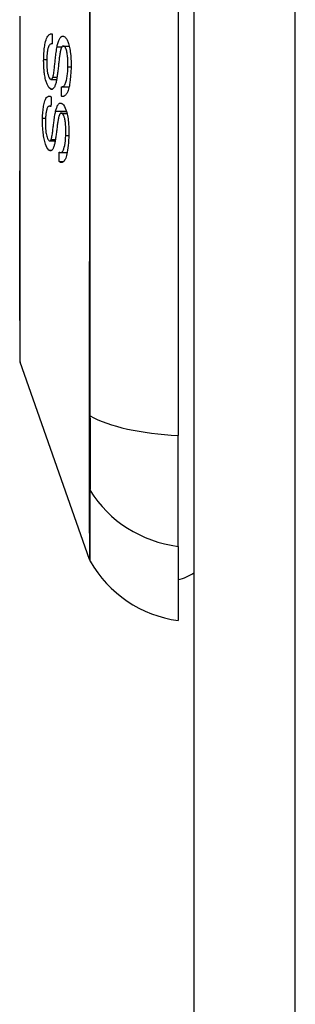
# Model space of a CAD drawing. Header units: inches. Extents: x 11 to 342, y 26 to 169.
# Tile 150 of 205: x 200.738 to 201.007, y 114.551 to 115.517. Entities that reach past the tile are written whole.
import ezdxf

# ---------------------------------------------------------------- set-up
doc = ezdxf.new("R2010")
doc.units = ezdxf.units.IN
doc.header["$MEASUREMENT"] = 0
doc.layers.add('Visible Edges(ANSI)', color=7, linetype='Continuous', lineweight=25)
doc.layers.add('Visible Tangent Edges(ANSI)', color=7, linetype='Continuous', lineweight=25)

msp = doc.modelspace()

# ---------------------------------------------------------------- linework, layer by layer
at = {"layer": 'Visible Edges(ANSI)'}
for p, q in [((200.90845, 80.1429), (200.90845, 116.8629)), ((200.8927, 115.96658), (200.8927, 115.10921)), ((200.76912, 115.49328), (200.76943, 115.49328)), ((200.7803, 115.49096), (200.78609, 115.49096)), ((200.76826, 115.45828), (200.77382, 115.45828)), ((200.77869, 115.45106), (200.78605, 115.45106)), ((200.77867, 115.44167), (200.78077, 115.44167)), ((200.76696, 115.43213), (200.76822, 115.43213)), ((200.77825, 115.42526), (200.7838, 115.42526)), ((200.767, 115.39797), (200.77231, 115.39797)), ((200.77766, 115.38649), (200.78415, 115.38649)), ((200.7763, 115.37762), (200.7805, 115.37762)), ((200.8058, 114.98755), (200.73806, 115.18109)), ((200.8927, 115.00042), (200.8927, 115.10921)), ((200.8927, 115.00042), (200.8927, 114.92766))]:
    msp.add_line(p, q, dxfattribs=at)
at = {"layer": 'Visible Edges(ANSI)', "flags": 128}
for points in [[(200.73778, 115.52009), (200.73778, 115.50268), (200.73777, 115.48541), (200.73776, 115.46829), (200.73775, 115.45129), (200.73774, 115.43445), (200.73773, 115.41783), (200.73771, 115.40149), (200.7377, 115.38549), (200.73768, 115.3699), (200.73766, 115.35476), (200.73765, 115.34009), (200.73763, 115.32588), (200.73761, 115.31217), (200.7376, 115.29901), (200.7376, 115.28645), (200.7376, 115.27448), (200.73761, 115.26316), (200.73763, 115.25248), (200.73765, 115.24249), (200.73766, 115.23321), (200.73768, 115.22464), (200.7377, 115.2168), (200.73771, 115.20972), (200.73773, 115.20343), (200.73774, 115.19795), (200.73775, 115.1933), (200.73776, 115.1895), (200.73777, 115.18654), (200.73778, 115.18441), (200.73778, 115.18313), (200.73778, 115.1827)], [(200.76106, 115.47792), (200.76109, 115.47945), (200.76114, 115.48097), (200.7612, 115.48248), (200.76129, 115.48397), (200.7614, 115.48544), (200.76153, 115.48689), (200.76168, 115.48831), (200.76186, 115.4897), (200.76206, 115.49106), (200.7623, 115.49242), (200.76259, 115.49389), (200.76297, 115.49542), (200.76342, 115.49695), (200.76397, 115.49842), (200.76455, 115.49964), (200.76512, 115.5006), (200.76569, 115.50135), (200.76622, 115.50191), (200.76674, 115.50232), (200.76727, 115.50262), (200.76781, 115.50282), (200.76834, 115.5029), (200.76889, 115.50288), (200.76944, 115.50277)], [(200.76944, 115.50277), (200.76943, 115.50237), (200.76943, 115.50197), (200.76943, 115.50158), (200.76943, 115.50118), (200.76943, 115.50079), (200.76943, 115.50039), (200.76943, 115.5), (200.76943, 115.4996), (200.76943, 115.4992), (200.76943, 115.49881), (200.76943, 115.49841), (200.76943, 115.49802), (200.76942, 115.49762), (200.76942, 115.49722), (200.76942, 115.49683), (200.76942, 115.49643), (200.76942, 115.49604), (200.76942, 115.49564), (200.76942, 115.49525), (200.76942, 115.49485), (200.76943, 115.49445), (200.76943, 115.49406), (200.76943, 115.49366), (200.76943, 115.49327)], [(200.77413, 115.49034), (200.77437, 115.49144), (200.77462, 115.49251), (200.77488, 115.49354), (200.77517, 115.49452), (200.77547, 115.49545), (200.77579, 115.49633), (200.77613, 115.49713), (200.77648, 115.49784), (200.77682, 115.49844), (200.77714, 115.49893), (200.77745, 115.49933), (200.77774, 115.49964), (200.77802, 115.4999), (200.77827, 115.5001), (200.77852, 115.50027), (200.77878, 115.5004), (200.77904, 115.5005), (200.77929, 115.50058), (200.77955, 115.50062), (200.77981, 115.50063), (200.78007, 115.50062), (200.78033, 115.50058), (200.78059, 115.50051), (200.78086, 115.50042)], [(200.78086, 115.50042), (200.78127, 115.50022), (200.78167, 115.49996), (200.78207, 115.49962), (200.78247, 115.49922), (200.78286, 115.49875), (200.78324, 115.49821), (200.78361, 115.49761), (200.78397, 115.49695), (200.78432, 115.49622), (200.78469, 115.49539), (200.78505, 115.49445), (200.78542, 115.49339), (200.78577, 115.4922), (200.7861, 115.4909), (200.78641, 115.48955), (200.78668, 115.48813), (200.78692, 115.48667), (200.78714, 115.48517), (200.78734, 115.48349), (200.78755, 115.48136), (200.78773, 115.47878), (200.78786, 115.47582), (200.7879, 115.47282), (200.78787, 115.46984)], [(200.76943, 115.49327), (200.76886, 115.49327), (200.76829, 115.49315), (200.76774, 115.49289), (200.7672, 115.49247), (200.76669, 115.49188), (200.7662, 115.4911), (200.76579, 115.4902), (200.76548, 115.48933), (200.76525, 115.48856), (200.76509, 115.48791), (200.76494, 115.48724), (200.76481, 115.48655), (200.76469, 115.48583), (200.76459, 115.4851), (200.76449, 115.48434), (200.76441, 115.48357), (200.76434, 115.48279), (200.76428, 115.48199), (200.76422, 115.48119), (200.76418, 115.48038), (200.76414, 115.47956), (200.76412, 115.47874), (200.76409, 115.47792), (200.76408, 115.4771)], [(200.77008, 115.46034), (200.77029, 115.461), (200.77048, 115.46186), (200.77068, 115.46287), (200.77087, 115.46402), (200.77105, 115.46526), (200.77123, 115.46655), (200.77139, 115.46784), (200.77154, 115.4691), (200.77167, 115.47032), (200.7718, 115.47152), (200.77193, 115.47271), (200.77205, 115.4739), (200.77217, 115.4751), (200.7723, 115.47633), (200.77243, 115.47759), (200.77257, 115.4789), (200.77272, 115.48026), (200.77289, 115.48169), (200.77307, 115.4832), (200.77326, 115.48474), (200.77347, 115.48628), (200.77369, 115.48776), (200.77391, 115.48913), (200.77413, 115.49034)], [(200.78086, 115.49085), (200.78061, 115.49093), (200.78037, 115.49096), (200.78013, 115.49095), (200.77988, 115.49089), (200.77965, 115.49078), (200.77941, 115.49062), (200.77918, 115.49041), (200.77897, 115.49016), (200.77877, 115.48988), (200.77859, 115.48958), (200.77843, 115.48926), (200.77828, 115.48892), (200.77814, 115.48857), (200.77801, 115.48819), (200.77788, 115.48779), (200.77776, 115.48737), (200.77764, 115.48694), (200.77753, 115.48649), (200.77742, 115.48603), (200.77732, 115.48555), (200.77722, 115.48507), (200.77713, 115.48459), (200.77705, 115.4841), (200.77696, 115.4836)], [(200.7848, 115.47062), (200.78482, 115.47185), (200.78482, 115.47309), (200.78481, 115.47433), (200.78479, 115.47557), (200.78474, 115.47681), (200.78468, 115.47805), (200.78459, 115.47927), (200.78449, 115.48048), (200.78436, 115.48167), (200.78421, 115.48283), (200.78403, 115.48396), (200.78382, 115.48504), (200.78359, 115.48606), (200.78332, 115.487), (200.78305, 115.4878), (200.78278, 115.48846), (200.78253, 115.48899), (200.78229, 115.48942), (200.78207, 115.48977), (200.78183, 115.49008), (200.7816, 115.49034), (200.78135, 115.49056), (200.78111, 115.49073), (200.78086, 115.49085)], [(200.77696, 115.4836), (200.77686, 115.48294), (200.77674, 115.48217), (200.77663, 115.48131), (200.7765, 115.48035), (200.77638, 115.47932), (200.77625, 115.47823), (200.77612, 115.47707), (200.77598, 115.47587), (200.77584, 115.47464), (200.7757, 115.47337), (200.77556, 115.47209), (200.77542, 115.47079), (200.77528, 115.4695), (200.77514, 115.46822), (200.77499, 115.46697), (200.77485, 115.46574), (200.77471, 115.46456), (200.77457, 115.46341), (200.77442, 115.46226), (200.77426, 115.46112), (200.7741, 115.46001), (200.77394, 115.45896), (200.77377, 115.45798), (200.77359, 115.45709)], [(200.76797, 115.44883), (200.76609, 115.45041), (200.76439, 115.45342), (200.7634, 115.45617), (200.76298, 115.45768), (200.76264, 115.45912), (200.76236, 115.46051), (200.76213, 115.46181), (200.76195, 115.46297), (200.76182, 115.46397), (200.7617, 115.46488), (200.7616, 115.46579), (200.76151, 115.46671), (200.76142, 115.46763), (200.76134, 115.46855), (200.76128, 115.46948), (200.76122, 115.47042), (200.76117, 115.47136), (200.76113, 115.4723), (200.7611, 115.47324), (200.76107, 115.47418), (200.76106, 115.47512), (200.76105, 115.47605), (200.76105, 115.47699), (200.76106, 115.47792)], [(200.76408, 115.4771), (200.76407, 115.47644), (200.76407, 115.47579), (200.76407, 115.47513), (200.76407, 115.47447), (200.76408, 115.47381), (200.76409, 115.47315), (200.76411, 115.47249), (200.76413, 115.47182), (200.76416, 115.47116), (200.76419, 115.4705), (200.76423, 115.46983), (200.76428, 115.46917), (200.76433, 115.46851), (200.76439, 115.46786), (200.76446, 115.46722), (200.76454, 115.46658), (200.76463, 115.46595), (200.76473, 115.4653), (200.76495, 115.4642), (200.76532, 115.46265), (200.76584, 115.46106), (200.76643, 115.45977), (200.76709, 115.45886), (200.76777, 115.45838)], [(200.77848, 115.45107), (200.77892, 115.45107), (200.77935, 115.45113), (200.77979, 115.45125), (200.78022, 115.45144), (200.78064, 115.45172), (200.78105, 115.45208), (200.78145, 115.45253), (200.78182, 115.45308), (200.78218, 115.45375), (200.78252, 115.45455), (200.78285, 115.45549), (200.78315, 115.45651), (200.78342, 115.45759), (200.78365, 115.4587), (200.78386, 115.45983), (200.78404, 115.46094), (200.7842, 115.46208), (200.78434, 115.46324), (200.78446, 115.46442), (200.78456, 115.46563), (200.78464, 115.46686), (200.78471, 115.4681), (200.78476, 115.46936), (200.7848, 115.47062)], [(200.78787, 115.46984), (200.78772, 115.46549), (200.78747, 115.46133), (200.78715, 115.45794), (200.78682, 115.45529), (200.78651, 115.45331), (200.78619, 115.45169), (200.78584, 115.45017), (200.78545, 115.44875), (200.78502, 115.44743), (200.78456, 115.44624), (200.78408, 115.44522), (200.78361, 115.44436), (200.78315, 115.44367), (200.78271, 115.4431), (200.7823, 115.44266), (200.78191, 115.44232), (200.78152, 115.44204), (200.78112, 115.44182), (200.78072, 115.44166), (200.78032, 115.44155), (200.77991, 115.4415), (200.7795, 115.44151), (200.77909, 115.44156), (200.77867, 115.44167)], [(200.76777, 115.45838), (200.76788, 115.45834), (200.76799, 115.45831), (200.76809, 115.45829), (200.7682, 115.45828), (200.7683, 115.45828), (200.76841, 115.45829), (200.76852, 115.45831), (200.76862, 115.45834), (200.76872, 115.45838), (200.76883, 115.45843), (200.76893, 115.4585), (200.76903, 115.45857), (200.76913, 115.45866), (200.76922, 115.45876), (200.76932, 115.45887), (200.76941, 115.45899), (200.7695, 115.45913), (200.76959, 115.45927), (200.76968, 115.45942), (200.76976, 115.45959), (200.76985, 115.45976), (200.76993, 115.45994), (200.77001, 115.46013), (200.77008, 115.46034)], [(200.77359, 115.45709), (200.77338, 115.45614), (200.77317, 115.45522), (200.77293, 115.45434), (200.77268, 115.45351), (200.77242, 115.45272), (200.77214, 115.452), (200.77184, 115.45133), (200.77155, 115.45077), (200.77127, 115.45031), (200.771, 115.44993), (200.77075, 115.44963), (200.77051, 115.44939), (200.7703, 115.4492), (200.7701, 115.44905), (200.76989, 115.44892), (200.76968, 115.44882), (200.76947, 115.44874), (200.76926, 115.44868), (200.76905, 115.44865), (200.76884, 115.44864), (200.76862, 115.44866), (200.7684, 115.44869), (200.76819, 115.44875), (200.76797, 115.44883)], [(200.77867, 115.44167), (200.77867, 115.44206), (200.77866, 115.44245), (200.77865, 115.44285), (200.77864, 115.44324), (200.77863, 115.44363), (200.77862, 115.44402), (200.77861, 115.44441), (200.77861, 115.4448), (200.7786, 115.44519), (200.77859, 115.44559), (200.77858, 115.44598), (200.77857, 115.44637), (200.77857, 115.44676), (200.77856, 115.44715), (200.77855, 115.44754), (200.77854, 115.44794), (200.77853, 115.44833), (200.77853, 115.44872), (200.77852, 115.44911), (200.77851, 115.4495), (200.7785, 115.44989), (200.7785, 115.45028), (200.77849, 115.45068), (200.77848, 115.45107)], [(200.75994, 115.42014), (200.75999, 115.42173), (200.76006, 115.4233), (200.76015, 115.42485), (200.76026, 115.42637), (200.7604, 115.42786), (200.76056, 115.42931), (200.76075, 115.43072), (200.76097, 115.43208), (200.76122, 115.4334), (200.76151, 115.43475), (200.76187, 115.43608), (200.76228, 115.43737), (200.76278, 115.43858), (200.76332, 115.4396), (200.76386, 115.44038), (200.7644, 115.44096), (200.76491, 115.44137), (200.7654, 115.44163), (200.76589, 115.44179), (200.76637, 115.44184), (200.76687, 115.4418), (200.76736, 115.44166), (200.76786, 115.44143), (200.76837, 115.44111)], [(200.76837, 115.44111), (200.76836, 115.44072), (200.76835, 115.44034), (200.76834, 115.43995), (200.76834, 115.43956), (200.76833, 115.43917), (200.76832, 115.43878), (200.76832, 115.43839), (200.76831, 115.43801), (200.7683, 115.43762), (200.7683, 115.43723), (200.76829, 115.43684), (200.76828, 115.43645), (200.76828, 115.43606), (200.76827, 115.43567), (200.76826, 115.43529), (200.76826, 115.4349), (200.76825, 115.43451), (200.76825, 115.43412), (200.76824, 115.43373), (200.76824, 115.43334), (200.76823, 115.43295), (200.76822, 115.43256), (200.76822, 115.43218), (200.76821, 115.43179)], [(200.76821, 115.43179), (200.76777, 115.43198), (200.76733, 115.4321), (200.76689, 115.43213), (200.76646, 115.43207), (200.76604, 115.43189), (200.76563, 115.43161), (200.76524, 115.4312), (200.76487, 115.43066), (200.76454, 115.43), (200.76426, 115.4293), (200.76403, 115.42859), (200.76384, 115.42788), (200.76368, 115.42719), (200.76354, 115.42647), (200.76342, 115.42571), (200.76331, 115.42493), (200.76321, 115.42413), (200.76313, 115.4233), (200.76305, 115.42246), (200.76299, 115.42162), (200.76294, 115.42076), (200.76289, 115.41988), (200.76286, 115.419), (200.76283, 115.41812)], [(200.77273, 115.42703), (200.77297, 115.42801), (200.77323, 115.42896), (200.77351, 115.42986), (200.7738, 115.43071), (200.77411, 115.4315), (200.77443, 115.43223), (200.77478, 115.43289), (200.77512, 115.43344), (200.77546, 115.43389), (200.77578, 115.43424), (200.77609, 115.43451), (200.77638, 115.43471), (200.77665, 115.43485), (200.7769, 115.43495), (200.77715, 115.43502), (200.7774, 115.43505), (200.77766, 115.43505), (200.77791, 115.43502), (200.77816, 115.43496), (200.77842, 115.43487), (200.77867, 115.43476), (200.77893, 115.43461), (200.77918, 115.43444), (200.77944, 115.43424)], [(200.77944, 115.43424), (200.78041, 115.43323), (200.78135, 115.43182), (200.78217, 115.43015), (200.78281, 115.42852), (200.78328, 115.42713), (200.78367, 115.42575), (200.78404, 115.4243), (200.78436, 115.42277), (200.78465, 115.42117), (200.7849, 115.41956), (200.78511, 115.41799), (200.78528, 115.41647), (200.78541, 115.41503), (200.78551, 115.41368), (200.78559, 115.41243), (200.78566, 115.41119), (200.7857, 115.40995), (200.78574, 115.40871), (200.78575, 115.40748), (200.78576, 115.40625), (200.78575, 115.40502), (200.78572, 115.4038), (200.78569, 115.4026), (200.78564, 115.4014)], [(200.76619, 115.389), (200.76523, 115.39005), (200.76429, 115.39153), (200.7635, 115.39322), (200.7629, 115.39477), (200.76249, 115.39601), (200.76212, 115.39727), (200.76178, 115.3986), (200.76147, 115.39999), (200.76119, 115.40145), (200.76095, 115.40291), (200.76074, 115.40436), (200.76056, 115.40578), (200.76041, 115.40716), (200.76029, 115.40847), (200.76019, 115.40971), (200.76011, 115.41089), (200.76004, 115.41206), (200.75999, 115.41323), (200.75995, 115.41439), (200.75992, 115.41556), (200.75991, 115.41671), (200.75991, 115.41787), (200.75992, 115.41901), (200.75994, 115.42014)], [(200.76836, 115.39932), (200.76856, 115.39988), (200.76876, 115.40062), (200.76896, 115.40151), (200.76916, 115.40253), (200.76935, 115.40366), (200.76954, 115.40484), (200.76971, 115.40604), (200.76988, 115.40723), (200.77003, 115.40838), (200.77018, 115.40952), (200.77032, 115.41064), (200.77045, 115.41176), (200.77059, 115.41289), (200.77073, 115.41405), (200.77088, 115.41523), (200.77103, 115.41645), (200.7712, 115.41772), (200.77138, 115.41904), (200.77158, 115.42044), (200.77179, 115.42187), (200.77202, 115.42329), (200.77225, 115.42466), (200.77249, 115.42592), (200.77273, 115.42703)], [(200.77926, 115.42483), (200.77901, 115.42501), (200.77877, 115.42515), (200.77852, 115.42523), (200.77827, 115.42526), (200.77802, 115.42524), (200.77778, 115.42516), (200.77755, 115.42502), (200.77734, 115.42484), (200.77714, 115.42463), (200.77697, 115.42439), (200.77681, 115.42412), (200.77666, 115.42385), (200.77653, 115.42355), (200.7764, 115.42324), (200.77627, 115.42291), (200.77615, 115.42255), (200.77604, 115.42218), (200.77593, 115.4218), (200.77582, 115.4214), (200.77572, 115.42099), (200.77562, 115.42057), (200.77553, 115.42015), (200.77544, 115.41972), (200.77535, 115.41928)], [(200.78269, 115.4034), (200.78275, 115.40514), (200.78278, 115.4069), (200.78277, 115.40869), (200.78273, 115.41048), (200.78265, 115.41214), (200.78255, 115.41359), (200.78244, 115.41482), (200.78233, 115.41587), (200.78219, 115.41689), (200.78204, 115.41788), (200.78186, 115.41884), (200.78166, 115.41976), (200.78143, 115.42062), (200.7812, 115.42136), (200.78098, 115.42199), (200.78078, 115.42251), (200.78059, 115.42293), (200.78041, 115.42329), (200.78023, 115.42362), (200.78004, 115.42393), (200.77985, 115.4242), (200.77966, 115.42444), (200.77946, 115.42465), (200.77926, 115.42483)], [(200.76283, 115.41812), (200.76281, 115.41741), (200.7628, 115.4167), (200.76279, 115.41598), (200.76279, 115.41526), (200.76279, 115.41454), (200.7628, 115.41381), (200.76281, 115.41308), (200.76283, 115.41235), (200.76286, 115.41162), (200.76289, 115.41088), (200.76293, 115.41014), (200.76298, 115.4094), (200.76304, 115.40866), (200.76312, 115.40793), (200.7632, 115.40717), (200.76332, 115.40626), (200.7635, 115.40518), (200.76374, 115.40397), (200.76405, 115.40268), (200.7644, 115.40149), (200.76479, 115.40043), (200.76522, 115.39954), (200.76567, 115.39886), (200.76613, 115.39836)], [(200.77535, 115.41928), (200.77524, 115.41868), (200.77512, 115.41797), (200.77499, 115.41717), (200.77486, 115.41629), (200.77472, 115.41534), (200.77457, 115.41432), (200.77443, 115.41325), (200.77428, 115.41213), (200.77412, 115.41097), (200.77397, 115.40979), (200.77381, 115.40859), (200.77365, 115.40739), (200.7735, 115.40618), (200.77334, 115.40499), (200.77318, 115.40382), (200.77302, 115.40267), (200.77287, 115.40156), (200.77271, 115.4005), (200.77255, 115.39944), (200.77238, 115.39839), (200.77221, 115.39738), (200.77204, 115.39642), (200.77186, 115.39553), (200.77168, 115.39473)], [(200.77626, 115.38686), (200.7765, 115.38675), (200.77674, 115.38666), (200.77698, 115.38659), (200.77722, 115.38653), (200.77746, 115.3865), (200.77769, 115.38649), (200.77793, 115.38651), (200.77816, 115.38655), (200.77839, 115.38662), (200.77862, 115.38672), (200.77884, 115.38685), (200.77906, 115.38701), (200.77928, 115.38721), (200.77951, 115.38746), (200.7798, 115.38786), (200.78013, 115.38844), (200.78048, 115.38925), (200.78086, 115.39034), (200.78126, 115.39177), (200.78165, 115.39357), (200.78202, 115.39574), (200.78232, 115.39818), (200.78254, 115.40074), (200.78269, 115.4034)], [(200.78564, 115.4014), (200.78551, 115.39874), (200.78533, 115.3961), (200.78512, 115.39353), (200.78485, 115.39104), (200.78454, 115.38877), (200.78421, 115.38682), (200.78387, 115.38513), (200.78349, 115.38359), (200.78306, 115.38219), (200.7826, 115.38093), (200.7821, 115.37983), (200.78158, 115.37893), (200.78108, 115.37823), (200.78058, 115.3777), (200.78012, 115.37732), (200.77969, 115.37705), (200.77927, 115.37688), (200.77886, 115.37678), (200.77844, 115.37676), (200.77801, 115.3768), (200.77759, 115.37691), (200.77716, 115.37708), (200.77673, 115.37732), (200.7763, 115.37762)], [(200.76613, 115.39836), (200.76623, 115.39828), (200.76633, 115.39821), (200.76643, 115.39814), (200.76653, 115.39809), (200.76664, 115.39805), (200.76674, 115.39801), (200.76684, 115.39799), (200.76694, 115.39797), (200.76704, 115.39797), (200.76714, 115.39798), (200.76723, 115.39801), (200.76733, 115.39804), (200.76743, 115.39808), (200.76752, 115.39814), (200.76761, 115.39821), (200.76771, 115.39829), (200.76779, 115.39838), (200.76788, 115.39849), (200.76797, 115.3986), (200.76805, 115.39872), (200.76813, 115.39886), (200.76821, 115.399), (200.76829, 115.39916), (200.76836, 115.39932)], [(200.77168, 115.39473), (200.77146, 115.39389), (200.77124, 115.39308), (200.77101, 115.39232), (200.77076, 115.39161), (200.77049, 115.39096), (200.77021, 115.39037), (200.76992, 115.38984), (200.76964, 115.38942), (200.76936, 115.38908), (200.7691, 115.38883), (200.76886, 115.38863), (200.76863, 115.3885), (200.76843, 115.3884), (200.76823, 115.38834), (200.76803, 115.3883), (200.76783, 115.38828), (200.76763, 115.38829), (200.76743, 115.38832), (200.76722, 115.38838), (200.76702, 115.38846), (200.76681, 115.38856), (200.76661, 115.38868), (200.7664, 115.38883), (200.76619, 115.389)], [(200.7763, 115.37762), (200.77629, 115.37801), (200.77629, 115.37839), (200.77629, 115.37878), (200.77629, 115.37916), (200.77629, 115.37955), (200.77629, 115.37993), (200.77628, 115.38032), (200.77628, 115.3807), (200.77628, 115.38109), (200.77628, 115.38147), (200.77628, 115.38186), (200.77628, 115.38224), (200.77627, 115.38262), (200.77627, 115.38301), (200.77627, 115.38339), (200.77627, 115.38378), (200.77627, 115.38416), (200.77627, 115.38455), (200.77627, 115.38493), (200.77627, 115.38532), (200.77627, 115.3857), (200.77627, 115.38609), (200.77626, 115.38647), (200.77626, 115.38686)]]:
    msp.add_lwpolyline(points, dxfattribs=at)
at = {"layer": 'Visible Edges(ANSI)'}
for centre, radius, start, end in [((200.74271, 115.18271), 0.00492, 180.17314, 199.29005), ((200.81509, 114.9908), 0.00984, 199.29005, 209.81689), ((200.90902, 115.04464), 0.11811, 209.81689, 262.0587), ((200.88483, 115.0064), 0.03937, 281.53696, 306.8699)]:
    msp.add_arc(centre, radius, start, end, dxfattribs=at)
at = {"layer": 'Visible Tangent Edges(ANSI)'}
for p, q in [((201.00745, 80.1429), (201.00745, 116.8629)), ((200.77413, 115.49034), (200.77912, 115.49034)), ((200.78086, 115.49085), (200.78612, 115.49085)), ((200.76106, 115.47792), (200.76409, 115.47792)), ((200.7848, 115.47062), (200.78788, 115.47062)), ((200.77008, 115.46034), (200.77415, 115.46034)), ((200.76797, 115.44883), (200.76971, 115.44883)), ((200.75994, 115.42014), (200.76291, 115.42014)), ((200.77273, 115.42703), (200.78331, 115.42703)), ((200.77926, 115.42483), (200.78391, 115.42483)), ((200.78269, 115.4034), (200.78571, 115.4034)), ((200.76836, 115.39932), (200.77253, 115.39932)), ((200.76619, 115.389), (200.76928, 115.389)), ((200.80576, 115.12956), (200.80576, 115.12909)), ((200.80576, 115.05734), (200.80576, 115.05717))]:
    msp.add_line(p, q, dxfattribs=at)
at = {"layer": 'Visible Tangent Edges(ANSI)', "flags": 128}
for points in [[(200.8058, 115.53868), (200.8058, 115.50404), (200.8058, 115.46939), (200.80579, 115.43474), (200.80579, 115.40011), (200.80579, 115.36557), (200.80578, 115.33116), (200.80578, 115.29691), (200.80577, 115.26287), (200.80577, 115.22907), (200.80577, 115.19556), (200.80576, 115.16239), (200.80576, 115.12956)], [(200.80675, 115.12831), (200.80672, 115.16126), (200.8067, 115.19456), (200.80667, 115.22819), (200.80665, 115.2621), (200.80663, 115.29625), (200.80661, 115.3306), (200.80659, 115.36512), (200.80658, 115.39976), (200.80656, 115.43447), (200.80656, 115.46922), (200.80655, 115.50395), (200.80655, 115.53868)], [(200.73776, 115.30902), (200.73779, 115.32521), (200.73782, 115.3421), (200.73786, 115.35963), (200.73789, 115.37785), (200.73792, 115.39667), (200.73795, 115.41599), (200.73798, 115.43571), (200.73801, 115.45573), (200.73803, 115.47597), (200.73805, 115.4964), (200.73806, 115.51705)], [(200.73776, 115.26444), (200.73775, 115.26613), (200.73775, 115.26785), (200.73775, 115.26957), (200.73774, 115.27131), (200.73774, 115.27307), (200.73774, 115.27484), (200.73774, 115.27662), (200.73773, 115.27842), (200.73773, 115.28023), (200.73773, 115.28205), (200.73773, 115.28389), (200.73773, 115.28574), (200.73773, 115.28761), (200.73773, 115.28949), (200.73773, 115.29139), (200.73773, 115.29329), (200.73774, 115.29521), (200.73774, 115.29715), (200.73774, 115.29909), (200.73774, 115.30105), (200.73775, 115.30303), (200.73775, 115.30501), (200.73775, 115.30701), (200.73776, 115.30902)], [(200.73806, 115.18109), (200.73806, 115.18124), (200.73806, 115.1817), (200.73805, 115.18246), (200.73805, 115.18353), (200.73804, 115.1849), (200.73803, 115.18656), (200.73802, 115.18852), (200.73801, 115.19078), (200.738, 115.19333), (200.73798, 115.19616), (200.73797, 115.19929), (200.73795, 115.20269), (200.73794, 115.20638), (200.73792, 115.21035), (200.73791, 115.2146), (200.73789, 115.21912), (200.73787, 115.22391), (200.73786, 115.22897), (200.73784, 115.23427), (200.73782, 115.23982), (200.7378, 115.24562), (200.73779, 115.25166), (200.73777, 115.25793), (200.73776, 115.26444)], [(200.80576, 115.12909), (200.80576, 115.12499), (200.80576, 115.12096), (200.80576, 115.117), (200.80576, 115.1131), (200.80576, 115.10928), (200.80576, 115.10555), (200.80576, 115.1019), (200.80576, 115.09834), (200.80576, 115.09487), (200.80576, 115.09151), (200.80576, 115.08826), (200.80576, 115.08511), (200.80576, 115.08209), (200.80576, 115.07917), (200.80576, 115.07638), (200.80576, 115.07372), (200.80576, 115.07119), (200.80576, 115.06878), (200.80576, 115.06652), (200.80576, 115.06439), (200.80576, 115.06241), (200.80576, 115.06057), (200.80576, 115.05888), (200.80576, 115.05734)], [(200.80675, 115.05508), (200.80676, 115.05661), (200.80677, 115.0583), (200.80678, 115.06015), (200.80679, 115.06215), (200.8068, 115.0643), (200.8068, 115.0666), (200.80681, 115.06904), (200.80681, 115.07162), (200.80681, 115.07433), (200.80682, 115.07718), (200.80682, 115.08015), (200.80682, 115.08325), (200.80682, 115.08647), (200.80682, 115.0898), (200.80681, 115.09324), (200.80681, 115.09679), (200.80681, 115.10044), (200.8068, 115.10418), (200.8068, 115.10801), (200.80679, 115.11193), (200.80678, 115.11592), (200.80677, 115.11998), (200.80676, 115.12412), (200.80675, 115.12831)], [(200.80576, 115.05717), (200.80576, 115.05154), (200.80576, 115.04616), (200.80576, 115.041), (200.80577, 115.03608), (200.80577, 115.03138), (200.80577, 115.02692), (200.80577, 115.0227), (200.80577, 115.01871), (200.80577, 115.01495), (200.80578, 115.01144), (200.80578, 115.00816), (200.80578, 115.00512), (200.80578, 115.00233), (200.80579, 114.99977), (200.80579, 114.99745), (200.80579, 114.99538), (200.80579, 114.99355), (200.80579, 114.99196), (200.80579, 114.99061), (200.8058, 114.98951), (200.8058, 114.98865), (200.8058, 114.98804), (200.8058, 114.98767), (200.8058, 114.98755)], [(200.80655, 114.98591), (200.80655, 114.98603), (200.80655, 114.98639), (200.80655, 114.987), (200.80656, 114.98785), (200.80656, 114.98894), (200.80656, 114.99027), (200.80657, 114.99185), (200.80658, 114.99366), (200.80658, 114.99572), (200.80659, 114.99801), (200.8066, 115.00055), (200.80661, 115.00332), (200.80662, 115.00634), (200.80663, 115.00959), (200.80664, 115.01308), (200.80665, 115.01681), (200.80666, 115.02077), (200.80667, 115.02497), (200.80669, 115.02941), (200.8067, 115.03408), (200.80671, 115.03898), (200.80672, 115.04411), (200.80673, 115.04949), (200.80675, 115.05508)]]:
    msp.add_lwpolyline(points, dxfattribs=at)
at = {"layer": 'Visible Tangent Edges(ANSI)'}
for centre, major_axis, ratio, start_param, end_param in [((200.81527, 115.12994), (-0.00984, -0.00003), 0.32572, 0.259229, 0.522936), ((200.90902, 115.14781), (-0.11811, 0), 0.32996, 0.523835, 1.432195), ((200.81527, 115.05973), (-0.00984, 0.00008), 0.945463, 0.267645, 0.531352), ((200.90902, 115.11085), (-0.11811, 0), 0.943995, 0.523835, 1.432195)]:
    msp.add_ellipse(centre, major_axis=major_axis, ratio=ratio, start_param=start_param, end_param=end_param, dxfattribs=at)

doc.saveas('drawing.dxf')
